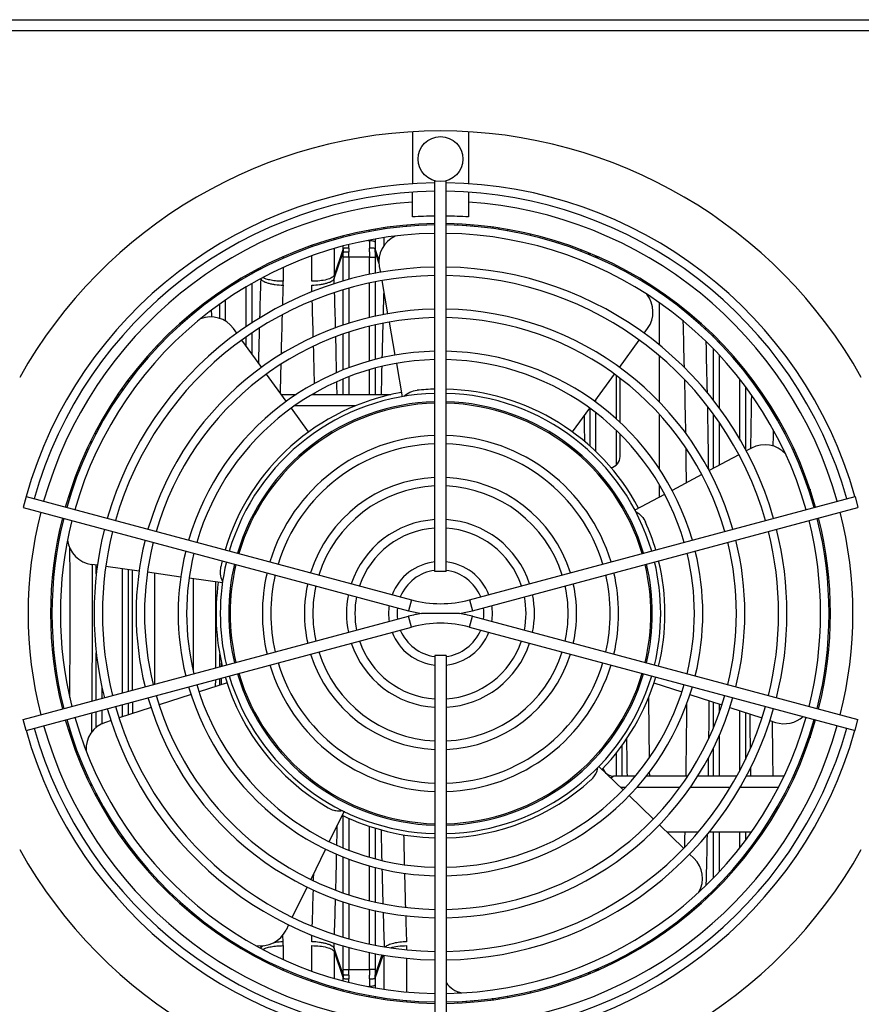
# Model space of a CAD drawing. Extents: x -3094 to 1181, y 8 to 2279.
# Tile 8 of 64: x -1859 to -1709, y 368 to 543. Entities that reach past the tile are written whole.
import ezdxf

# ---------------------------------------------------------------- set-up
doc = ezdxf.new("R2010")
doc.units = 0
doc.header["$LTSCALE"] = 65.395
doc.layers.get('0').update_dxf_attribs({"linetype": 'CONTINUOUS'})
doc.layers.add('3_ALL_AXES', color=7, linetype='CONTINUOUS')

msp = doc.modelspace()

# ---------------------------------------------------------------- linework, layer by layer
at = {"color": 9, "linetype": 'CONTINUOUS'}
for p, q in [((-1899.56, 543.47), (-1667.56, 543.47)), ((-1899.56, 541.54), (-1667.56, 541.54)), ((-1796.21, 505.69), (-1796.21, 505.96)), ((-1795.22, 506.14), (-1795.22, 505.87)), ((-1793.58, 506.13), (-1793.58, 506.4)), ((-1780.53, 507.06), (-1780.53, 506.8)), ((-1778.9, 506.7), (-1778.9, 506.97)), ((-1777.9, 506.89), (-1777.9, 506.63)), ((-1774.21, 506.22), (-1774.21, 506.49)), ((-1773.22, 506.35), (-1773.22, 506.09)), ((-1771.58, 505.82), (-1771.58, 506.09)), ((-1802.53, 504.49), (-1802.53, 504.21)), ((-1800.9, 504.66), (-1800.9, 504.93)), ((-1799.9, 505.17), (-1799.9, 504.9)), ((-1796.48, 504.11), (-1796.21, 504.11)), ((-1796.21, 504.11), (-1796.21, 504.16)), ((-1795.22, 504.35), (-1795.22, 503.84)), ((-1793.58, 503.28), (-1793.58, 504.61)), ((-1802.53, 502.65), (-1802.53, 497.9)), ((-1800.91, 502.64), (-1802.53, 497.9)), ((-1802.52, 497.31), (-1800.91, 502.02)), ((-1794.53, 500.65), (-1795.21, 502.64)), ((-1795.21, 502.02), (-1794.52, 500.02)), ((-1758.53, 502.46), (-1758.53, 502.19)), ((-1811.6, 501.22), (-1811.6, 500.94)), ((-1800.9, 496.89), (-1800.9, 501.11)), ((-1796.21, 501.11), (-1800.9, 501.11)), ((-1799.91, 501.11), (-1799.91, 497.16)), ((-1796.21, 498.05), (-1796.21, 501.11)), ((-1795.21, 501.11), (-1795.21, 498.25)), ((-1757.15, 501.92), (-1757.24, 501.66)), ((-1757.06, 501.58), (-1756.97, 501.84)), ((-1755.28, 501.11), (-1755.91, 501.11)), ((-1817.21, 498.43), (-1817.21, 498.13)), ((-1816.17, 498.99), (-1816.08, 498.74)), ((-1815.91, 498.84), (-1815.99, 499.09)), ((-1815.58, 499.01), (-1815.58, 499.3)), ((-1811.6, 499.29), (-1811.6, 496.84)), ((-1752.21, 499.37), (-1752.21, 499.65)), ((-1818.21, 497.59), (-1818.21, 497.87)), ((-1815.6, 497.32), (-1815.59, 497.31)), ((-1802.49, 496.38), (-1802.52, 497.31)), ((-1795.21, 496.72), (-1795.21, 490.59)), ((-1822.9, 494.59), (-1822.9, 494.91)), ((-1821.91, 495.58), (-1821.91, 495.27)), ((-1818.21, 488.71), (-1818.21, 495.84)), ((-1817.21, 496.4), (-1817.21, 489.38)), ((-1800.9, 489.01), (-1800.9, 495.31)), ((-1799.91, 495.61), (-1799.91, 489.35)), ((-1796.21, 490.37), (-1796.21, 496.52)), ((-1824.4, 493.54), (-1824.41, 493.85)), ((-1824.4, 493.55), (-1824.41, 493.85)), ((-1821.91, 493.47), (-1821.91, 489.76)), ((-1822.9, 490.23), (-1822.9, 492.75)), ((-1828.33, 490.77), (-1828.32, 490.44)), ((-1828.33, 490.77), (-1828.32, 490.43)), ((-1796.21, 482.61), (-1796.21, 488.84)), ((-1795.21, 489.05), (-1795.21, 482.9)), ((-1736.25, 488.17), (-1736.26, 488.55)), ((-1736.25, 488.18), (-1736.26, 488.55)), ((-1818.21, 485.32), (-1818.21, 486.91)), ((-1817.21, 487.58), (-1817.21, 483.95)), ((-1800.9, 481.04), (-1800.9, 487.42)), ((-1799.91, 487.76), (-1799.91, 481.41)), ((-1734.9, 486.89), (-1734.9, 487.23)), ((-1733.91, 486.26), (-1733.91, 485.88)), ((-1833.94, 485.11), (-1833.93, 485.5)), ((-1833.94, 485.11), (-1833.93, 485.49)), ((-1734.9, 475.63), (-1734.9, 484.75)), ((-1733.91, 483.7), (-1733.91, 474.31)), ((-1796.21, 476.63), (-1796.21, 481.05)), ((-1795.21, 481.35), (-1795.21, 476.63)), ((-1730.21, 481.76), (-1730.21, 482.15)), ((-1729.21, 480.93), (-1729.21, 480.52)), ((-1839.21, 479.24), (-1839.21, 478.81)), ((-1838.04, 480.75), (-1838.05, 480.33)), ((-1838.05, 480.75), (-1838.05, 480.33)), ((-1800.9, 476.63), (-1800.9, 479.42)), ((-1799.91, 479.8), (-1799.91, 476.63)), ((-1752.21, 472.28), (-1752.21, 480.02)), ((-1730.21, 468.68), (-1730.21, 479.36)), ((-1728.07, 479.47), (-1728.08, 479.05)), ((-1728.07, 479.46), (-1728.08, 479.05)), ((-1840.21, 477.42), (-1840.21, 477.86)), ((-1729.21, 478.06), (-1729.21, 466.92)), ((-1755.91, 475.69), (-1755.91, 475.32)), ((-1842.07, 474.63), (-1842.37, 474.63)), ((-1798.73, 474.63), (-1809.57, 474.63)), ((-1756.9, 467.44), (-1756.9, 474.17)), ((-1755.91, 473.44), (-1755.91, 466.52)), ((-1734.9, 463.5), (-1734.9, 473.13)), ((-1733.91, 471.73), (-1733.91, 464.03)), ((-1752.21, 464.1), (-1752.21, 470.23)), ((-1845.82, 467.89), (-1845.83, 468.47)), ((-1728.3, 467.12), (-1728.31, 467.01)), ((-1728.3, 467.12), (-1728.3, 467.01)), ((-1849.69, 458.98), (-1849.68, 458.15)), ((-1717.7, 459.8), (-1717.69, 459)), ((-1844.9, 444.67), (-1844.9, 446.25)), ((-1840.21, 423.49), (-1840.21, 445.59)), ((-1839.21, 445.45), (-1839.21, 423.75)), ((-1788.73, 440.05), (-1789.25, 438.12)), ((-1778.38, 440.05), (-1777.86, 438.12)), ((-1788.73, 435.21), (-1789.25, 437.14)), ((-1778.38, 435.21), (-1777.86, 437.14)), ((-1844.9, 422.23), (-1844.9, 430.59)), ((-1822.9, 428.12), (-1822.9, 430.46)), ((-1823.63, 424.61), (-1823.62, 425.86)), ((-1822.9, 424.85), (-1822.9, 426.05)), ((-1843.91, 424.63), (-1843.91, 422.49)), ((-1840.21, 419.22), (-1840.21, 421.42)), ((-1839.21, 421.68), (-1839.21, 419.55)), ((-1734.9, 417.32), (-1734.9, 421.82)), ((-1733.91, 421.5), (-1733.91, 419.88)), ((-1844.9, 417.34), (-1844.9, 420.16)), ((-1843.91, 420.42), (-1843.91, 417.97)), ((-1730.21, 409.68), (-1730.21, 420.3)), ((-1729.21, 419.97), (-1729.21, 411.62)), ((-1849.68, 417.11), (-1849.69, 416.28)), ((-1717.69, 416.26), (-1717.7, 415.46)), ((-1733.91, 415.8), (-1733.91, 408.63)), ((-1752.21, 408.63), (-1752.21, 412.8)), ((-1751.21, 414.11), (-1751.21, 408.63)), ((-1734.9, 408.63), (-1734.9, 413.69)), ((-1845.83, 406.79), (-1845.82, 407.37)), ((-1844.9, 404.99), (-1844.9, 405.53)), ((-1750.63, 406.63), (-1751.46, 406.63)), ((-1740.91, 406.63), (-1748.59, 406.63)), ((-1731.92, 406.63), (-1739.04, 406.63)), ((-1723.33, 406.63), (-1730.18, 406.63)), ((-1721.37, 406.63), (-1721.65, 406.63)), ((-1843.91, 403.7), (-1843.91, 403.19)), ((-1800.9, 395.84), (-1800.9, 401.6)), ((-1799.91, 401.13), (-1799.91, 395.46)), ((-1796.21, 394.21), (-1796.21, 399.7)), ((-1795.21, 399.38), (-1795.21, 393.91)), ((-1734.9, 390.51), (-1734.9, 398.63)), ((-1733.91, 398.63), (-1733.91, 391.56)), ((-1730.21, 395.9), (-1730.21, 398.63)), ((-1729.21, 398.63), (-1729.21, 397.2)), ((-1840.21, 397.4), (-1840.21, 397.84)), ((-1839.21, 396.45), (-1839.21, 396.02)), ((-1838.05, 394.93), (-1838.05, 394.51)), ((-1838.05, 394.93), (-1838.04, 394.51)), ((-1728.08, 396.21), (-1728.07, 395.8)), ((-1728.08, 396.21), (-1728.07, 395.79)), ((-1800.9, 387.84), (-1800.9, 394.22)), ((-1799.91, 393.85), (-1799.91, 387.49)), ((-1730.21, 393.11), (-1730.21, 393.5)), ((-1729.21, 394.74), (-1729.21, 394.33)), ((-1796.21, 386.42), (-1796.21, 392.65)), ((-1795.21, 392.36), (-1795.21, 386.2)), ((-1833.93, 389.76), (-1833.94, 390.15)), ((-1833.93, 389.77), (-1833.94, 390.15)), ((-1734.9, 388.03), (-1734.9, 388.37)), ((-1733.91, 389.38), (-1733.91, 389)), ((-1800.9, 379.95), (-1800.9, 386.25)), ((-1736.26, 386.71), (-1736.25, 387.08)), ((-1736.26, 386.71), (-1736.25, 387.08)), ((-1828.32, 384.82), (-1828.33, 384.49)), ((-1828.32, 384.82), (-1828.33, 384.49)), ((-1799.91, 385.91), (-1799.91, 379.65)), ((-1796.21, 378.74), (-1796.21, 384.88)), ((-1795.21, 384.67), (-1795.21, 378.54)), ((-1824.41, 381.41), (-1824.4, 381.72)), ((-1824.41, 381.41), (-1824.4, 381.71)), ((-1822.9, 380.35), (-1822.9, 380.67)), ((-1811.62, 379.12), (-1811.65, 380.29)), ((-1811.6, 378.42), (-1811.6, 375.97)), ((-1802.53, 377.36), (-1802.53, 372.61)), ((-1802.53, 377.36), (-1800.91, 372.62)), ((-1802.52, 377.95), (-1802.49, 378.88)), ((-1800.91, 373.24), (-1802.52, 377.95)), ((-1800.9, 374.15), (-1800.9, 378.37)), ((-1799.91, 378.1), (-1799.91, 374.15)), ((-1796.21, 374.15), (-1796.21, 377.21)), ((-1795.21, 377.01), (-1795.21, 374.15)), ((-1794, 376.77), (-1795.21, 373.24)), ((-1795.21, 372.62), (-1793.8, 376.74)), ((-1793.58, 370.65), (-1793.58, 376.71)), ((-1752.21, 375.61), (-1752.21, 375.88)), ((-1751.21, 376.42), (-1751.21, 376.12)), ((-1749.87, 377.15), (-1750, 376.77)), ((-1749.73, 376.92), (-1749.61, 377.29)), ((-1749.58, 377.01), (-1749.58, 377.3)), ((-1811.6, 374.32), (-1811.6, 374.04)), ((-1800.9, 374.15), (-1796.21, 374.15)), ((-1755.91, 374.15), (-1755.28, 374.15)), ((-1758.53, 373.07), (-1758.53, 372.8)), ((-1757.24, 373.6), (-1757.15, 373.34)), ((-1756.97, 373.42), (-1757.06, 373.68)), ((-1802.53, 371.05), (-1802.53, 370.77)), ((-1800.9, 370.33), (-1800.9, 370.6)), ((-1799.9, 370.36), (-1799.9, 370.08)), ((-1796.48, 371.15), (-1796.21, 371.15)), ((-1796.21, 371.1), (-1796.21, 371.15)), ((-1795.22, 371.42), (-1795.22, 370.91)), ((-1796.21, 369.3), (-1796.21, 369.57)), ((-1795.22, 369.39), (-1795.22, 369.12)), ((-1793.58, 368.86), (-1793.58, 369.13)), ((-1780.53, 370.24), (-1780.53, 369.96)), ((-1778.9, 368.29), (-1778.9, 368.56)), ((-1777.9, 368.63), (-1777.9, 368.37)), ((-1774.21, 368.77), (-1774.21, 369.04)), ((-1773.22, 369.17), (-1773.22, 368.9)), ((-1771.58, 369.17), (-1771.58, 369.44)), ((-1780.53, 368.46), (-1780.53, 368.2))]:
    msp.add_line(p, q, dxfattribs=at)
at = {"color": 7, "linetype": 'CONTINUOUS'}
for p, q in [((-1788.56, 523.48), (-1788.56, 514.2)), ((-1778.56, 523.48), (-1778.56, 514.2)), ((-1788.56, 508.31), (-1788.56, 512.69)), ((-1778.56, 512.69), (-1778.56, 508.31)), ((-1794.46, 499.48), (-1794.28, 498.43)), ((-1751.56, 499.03), (-1751.56, 499.32)), ((-1794.02, 496.96), (-1792.98, 491.05)), ((-1744.56, 495.16), (-1744.56, 494.83)), ((-1744.56, 493), (-1744.56, 485.49)), ((-1819.84, 487.57), (-1820.47, 488.44)), ((-1792.72, 489.57), (-1791.67, 483.65)), ((-1747.27, 487.57), (-1746.64, 488.44)), ((-1815.43, 481.5), (-1818.96, 486.36)), ((-1751.68, 481.5), (-1748.15, 486.36)), ((-1744.56, 483.52), (-1744.56, 475.31)), ((-1791.41, 482.17), (-1790.37, 476.26)), ((-1751.56, 481.41), (-1751.56, 481.67)), ((-1811.04, 475.45), (-1814.55, 480.29)), ((-1756.08, 475.45), (-1752.57, 480.29)), ((-1751.56, 471.71), (-1751.56, 479.55)), ((-1840.75, 476.63), (-1841.07, 476.63)), ((-1809.3, 476.63), (-1811.89, 476.63)), ((-1792.4, 476.63), (-1806.48, 476.63)), ((-1807.07, 469.99), (-1810.14, 474.22)), ((-1760.05, 469.99), (-1756.97, 474.22)), ((-1744.56, 473.12), (-1744.56, 463.37)), ((-1844.95, 469.63), (-1845.23, 469.63)), ((-1751.56, 465.58), (-1751.56, 469.62)), ((-1728.11, 467.11), (-1729.05, 466.61)), ((-1730.38, 465.91), (-1735.66, 463.09)), ((-1736.99, 462.39), (-1742.29, 459.57)), ((-1744.56, 460.56), (-1744.56, 458.37)), ((-1857.43, 458.46), (-1857.95, 456.53)), ((-1857.43, 458.46), (-1788.73, 440.05)), ((-1778.38, 440.05), (-1709.68, 458.46)), ((-1743.63, 458.86), (-1748.91, 456.05)), ((-1709.68, 458.46), (-1709.16, 456.53)), ((-1857.95, 456.53), (-1789.25, 438.12)), ((-1777.86, 438.12), (-1709.16, 456.53)), ((-1844.68, 446.22), (-1845.75, 446.37)), ((-1837.26, 445.18), (-1843.2, 446.01)), ((-1829.84, 444.13), (-1835.77, 444.97)), ((-1822.42, 443.09), (-1828.36, 443.93)), ((-1857.95, 418.73), (-1789.25, 437.14)), ((-1780.19, 437.63), (-1786.92, 437.63)), ((-1777.86, 437.14), (-1709.16, 418.73)), ((-1857.43, 416.8), (-1788.73, 435.21)), ((-1778.38, 435.21), (-1709.68, 416.8)), ((-1822.56, 428.22), (-1822.56, 428.75)), ((-1821.6, 425.27), (-1826.58, 423.65)), ((-1822.56, 424.96), (-1822.56, 426.14)), ((-1745.51, 425.27), (-1740.54, 423.65)), ((-1828.02, 423.18), (-1833.71, 421.33)), ((-1739.1, 423.18), (-1733.4, 421.33)), ((-1835.14, 420.87), (-1840.84, 419.02)), ((-1731.98, 420.87), (-1726.28, 419.02)), ((-1857.43, 416.8), (-1857.95, 418.73)), ((-1842.26, 418.56), (-1843.28, 418.22)), ((-1724.85, 418.56), (-1723.83, 418.22)), ((-1709.68, 416.8), (-1709.16, 418.73)), ((-1755.34, 410.38), (-1751.02, 406.21)), ((-1748.85, 408.63), (-1752.7, 408.63)), ((-1739.52, 408.63), (-1746.92, 408.63)), ((-1730.75, 408.63), (-1737.74, 408.63)), ((-1722.34, 408.63), (-1729.06, 408.63)), ((-1720.42, 408.63), (-1720.69, 408.63)), ((-1749.94, 405.17), (-1745.63, 401)), ((-1800.75, 402.37), (-1803.39, 396.96)), ((-1744.55, 399.96), (-1740.23, 395.79)), ((-1737.66, 398.63), (-1743.17, 398.63)), ((-1728.18, 398.63), (-1735.7, 398.63)), ((-1726.04, 398.63), (-1726.36, 398.63)), ((-1804.04, 395.63), (-1806.67, 390.24)), ((-1739.15, 394.75), (-1738.38, 394)), ((-1807.33, 388.89), (-1809.97, 383.48)), ((-1810.62, 382.14), (-1811.09, 381.18)), ((-1822.56, 380.1), (-1822.56, 380.43)), ((-1815.56, 378.38), (-1815.56, 377.92)), ((-1815.56, 376.23), (-1815.56, 375.94))]:
    msp.add_line(p, q, dxfattribs=at)
at = {"color": 2, "linetype": 'CONTINUOUS'}
for p, q in [((-1789.6, 506.86), (-1789.6, 506.59)), ((-1767.6, 505.27), (-1767.6, 504.99)), ((-1762.51, 503.59), (-1762.51, 503.86)), ((-1806.51, 502.94), (-1806.51, 503.23)), ((-1806.51, 496.84), (-1806.51, 501.35)), ((-1796.21, 501.11), (-1795.21, 501.11)), ((-1740.36, 491.74), (-1740.37, 492.09)), ((-1740.36, 491.74), (-1740.37, 492.08)), ((-1805.97, 476.63), (-1805.98, 476.93)), ((-1805.97, 476.63), (-1805.98, 476.93)), ((-1724.2, 473.77), (-1724.21, 473.27)), ((-1724.2, 473.77), (-1724.21, 473.27)), ((-1746.34, 409.38), (-1746.32, 408.63)), ((-1740.37, 383.17), (-1740.36, 383.52)), ((-1740.37, 383.18), (-1740.36, 383.52)), ((-1745.63, 379.69), (-1745.63, 379.4)), ((-1745.63, 379.69), (-1745.63, 379.41)), ((-1806.51, 373.91), (-1806.51, 378.42)), ((-1789.6, 378.42), (-1789.6, 377.7)), ((-1789.6, 376.19), (-1789.6, 370.17)), ((-1795.21, 374.15), (-1796.21, 374.15)), ((-1806.51, 372.03), (-1806.51, 372.32)), ((-1762.51, 371.4), (-1762.51, 371.66)), ((-1789.6, 368.67), (-1789.6, 368.4)), ((-1767.6, 370.27), (-1767.6, 369.99))]:
    msp.add_line(p, q, dxfattribs=at)
at = {"color": 7, "linetype": 'CONTINUOUS'}
for centre, radius, start, end in [((-1783.56, 437.63), 86, 29.2972, 150.7028), ((-1783.56, 437.63), 76.75, 90.7468, 164.2535), ((-1783.56, 437.63), 76.75, 15.7465, 89.2532), ((-1783.56, 437.63), 75.25, 90.7617, 164.2384), ((-1783.56, 437.63), 75.25, 15.7616, 89.2383), ((-1783.56, 437.63), 70.85, 90.8087, 94.0466), ((-1783.56, 437.63), 70.85, 85.9534, 89.1913), ((-1783.56, 437.63), 69.5, 90.8305, 164.1754), ((-1783.56, 437.63), 69.5, 15.8246, 89.1695), ((-1789.54, 500.35), 5, 114.7524, 190), ((-1750.69, 491.38), 5, 324, 38.9529), ((-1824.52, 485.5), 5, 36, 110.9684), ((-1783.56, 437.63), 40, 91.433, 96), ((-1783.56, 437.63), 40, 28.0001, 88.5669), ((-1783.56, 437.63), 40, 100.0001, 163.5669), ((-1725.76, 462.7), 5, 42.2514, 118), ((-1753.56, 465.58), 2, 281.2924, 360), ((-1783.56, 437.63), 69.5, 165.8247, 194.1753), ((-1783.56, 437.63), 69.5, 345.8247, 14.1753), ((-1783.56, 437.63), 40, 16.433, 24), ((-1845.05, 451.32), 5, 187.0458, 262), ((-1783.56, 437.63), 40, 166.4331, 168), ((-1783.56, 437.63), 40, 346.4326, 13.5669), ((-1783.56, 437.63), 40, 172.0001, 193.5673), ((-1783.56, 459.37), 20, 255, 285), ((-1783.56, 459.37), 22, 255, 261.1962), ((-1783.56, 415.89), 22, 98.8038, 105), ((-1783.56, 459.37), 22, 278.8038, 285), ((-1783.56, 415.89), 22, 75, 81.1962), ((-1783.56, 415.89), 20, 75, 105), ((-1783.56, 437.63), 40, 196.4329, 240), ((-1783.56, 437.63), 40, 316.0001, 343.5674), ((-1783.56, 437.63), 69.5, 195.8246, 269.1695), ((-1841.74, 413.47), 5, 108, 183.2994), ((-1783.56, 437.63), 69.5, 270.8305, 344.1754), ((-1722.28, 422.98), 5, 252, 312.2282), ((-1783.56, 437.63), 76.75, 195.7465, 269.2532), ((-1783.56, 437.63), 75.25, 195.7616, 269.2383), ((-1783.56, 437.63), 75.25, 270.7617, 344.2384), ((-1783.56, 437.63), 76.75, 270.7468, 344.2535), ((-1752.7, 410.63), 2, 197.0879, 270), ((-1783.56, 437.63), 40, 271.4328, 312), ((-1783.56, 437.63), 40, 244.0001, 268.5673), ((-1783.56, 437.63), 86, 209.2972, 330.7028), ((-1741.85, 390.41), 5, 330.7298, 46), ((-1815.58, 383.38), 5, 259.0283, 334), ((-1778.56, 374.83), 5, 216.7961, 255.751)]:
    msp.add_arc(centre, radius, start, end, dxfattribs=at)
at = {"color": 9, "linetype": 'CONTINUOUS'}
for centre, radius, start, end in [((-1783.56, 437.63), 73.5, 93.9007, 164.2201), ((-1783.56, 437.63), 73.5, 15.7799, 86.0993), ((-1686.23, 504.12), 109.98, 180.0032, 180.7005), ((-1704.55, 503.86), 90.67, 180.01, 180.7714), ((-1893.38, 503.88), 92.48, 359.2305, 359.5203), ((-1886.1, 501.11), 85.2, 359.9992, 0.6089), ((-1913.81, 504.15), 113.9, 359.3068, 359.598), ((-1905.08, 501.11), 105.17, 359.9993, 0.548), ((-80.23, 441.81), 1736.25, 178.16832, 178.40056), ((-154.19, 442.09), 1658.31, 178.13222, 178.25605), ((-50.78, 441.6), 1743.71, 178.24615, 178.37983), ((-3558.29, 441.22), 1756.67, 1.54368, 1.74877), ((-100.14, 440.5), 1712.39, 178.31547, 178.54995), ((-27.71, 440.35), 1788.79, 178.45808, 178.65637), ((-11.54, 440.5), 1782.96, 178.42991, 178.62845), ((-3608.5, 439.91), 1806.89, 1.28857, 1.49252), ((-3557.87, 439.54), 1822.26, 1.17699, 1.46256), ((-52.88, 439.33), 1759.66, 178.60999, 178.77463), ((35.3, 439.38), 1829.82, 178.67696, 178.83351), ((137.81, 438.64), 1866.33, 178.83569, 179.12568), ((-1783.56, 437.63), 37.5, 91.5277, 163.4709), ((-1783.56, 437.63), 37.5, 16.5296, 88.4724), ((-3622.28, 438.29), 1886.69, 0.75831, 1.10027), ((-3635.13, 438.45), 1877.53, 0.9092, 1.05236), ((-1783.56, 437.63), 73.5, 165.7805, 194.2195), ((-1783.56, 437.63), 73.5, 345.7805, 14.2195), ((-3720.94, 437.63), 1871.37, 359.54196, 0.35612), ((-3792.53, 437.63), 1946.94, 359.54084, 0.25666), ((-1783.56, 437.63), 37.5, 166.5287, 193.4725), ((-1783.56, 437.63), 37.5, 346.5278, 13.4702), ((110.84, 437.63), 1949.37, 179.77304, 180.40219), ((37.32, 437.63), 1871.87, 179.78069, 180.3862), ((-3699.9, 437.63), 1872.34, 359.68471, 0.18933), ((-3773.03, 437.63), 1949.45, 359.71498, 0.16539), ((-1783.56, 437.63), 37.5, 196.5275, 268.4719), ((-1783.56, 437.63), 37.5, 271.5281, 343.4723), ((-3660.03, 437.46), 1924.44, 359.34464, 359.54173), ((192.93, 437.42), 1921.45, 180.52791, 180.71365), ((-1783.56, 437.63), 73.5, 195.7799, 266.0993), ((-1783.56, 437.63), 73.5, 273.9007, 344.2201), ((156.55, 437.26), 1907.08, 180.66011, 180.8601), ((41.62, 436.02), 1836.14, 181.15309, 181.32277), ((-3548.41, 435.5), 1812.81, 358.5367, 358.82375), ((-3601.4, 435.18), 1799.79, 358.50708, 358.71183), ((-4.55, 434.94), 1789.95, 181.37194, 181.5697), ((-3551.91, 433.86), 1750.28, 358.25085, 358.45669), ((-52.11, 433.63), 1742.37, 181.62023, 181.82216), ((-1886.1, 374.14), 85.2, 359.3911, 0.0008), ((-1905.08, 374.14), 105.18, 359.452, 0.0008), ((-1893.38, 371.38), 92.48, 0.4797, 0.7695), ((-1913.83, 371.11), 113.93, 0.4019, 0.6931), ((-1684.44, 371.13), 111.77, 179.3052, 179.9912), ((-1706.03, 371.41), 89.19, 179.2223, 179.9963)]:
    msp.add_arc(centre, radius, start, end, dxfattribs=at)
at = {"color": 2, "linetype": 'CONTINUOUS'}
for centre, radius, start, end in [((-1775.65, 502.32), 25.26, 179.275, 180.6745), ((-1769.79, 502.41), 30.13, 179.3144, 180.5562), ((-1691, 501.11), 105.21, 179.4521, 180.0007), ((-1826.33, 502.41), 30.13, 359.4442, 0.6851), ((-1820.46, 502.32), 25.25, 359.3254, 0.7251), ((-1710, 501.11), 85.22, 179.3912, 180.0007), ((-1842.03, 501.12), 85.12, 0.2715, 0.4698), ((-1861.63, 501.11), 105.73, 0, 0.1483), ((-1833.34, 496.85), 21.74, 358.1318, 359.9825), ((-1784.1, 497.9), 18.42, 180.0024, 181.8337), ((-3497.92, 441.06), 1692.31, 1.55233, 1.77143), ((-3464.01, 440.18), 1724.42, 1.37221, 1.64751), ((-3551.96, 439.64), 1746.38, 1.27943, 1.49705), ((-3525.57, 438.77), 1786, 0.99296, 1.29925), ((-3567.39, 438.07), 1827.82, 0.71695, 0.90861), ((103.16, 437.46), 1849.7, 180.45931, 180.79245), ((-3575.65, 437.31), 1836.08, 359.10502, 359.51251), ((112.87, 437.32), 1837.42, 180.58919, 180.89466), ((-32.16, 435.9), 1758.38, 181.22894, 181.40275), ((-76.1, 434.81), 1714.42, 181.4532, 181.65651), ((-3489.94, 433.97), 1684.34, 358.22806, 358.4482), ((-127.4, 433.32), 1663.1, 181.70828, 181.86793), ((-1833.34, 378.41), 21.74, 0.0175, 1.8682), ((-1745.25, 365.97), 13.15, 93.7401, 96.2141), ((-1784.1, 377.36), 18.42, 178.1663, 179.9976), ((-1691.07, 374.14), 105.14, 179.9992, 180.5481), ((-1710, 374.14), 85.21, 179.9993, 180.6088), ((-1861.63, 374.15), 105.72, 359.8517, 360), ((-1775.65, 372.94), 25.25, 179.3254, 180.7251), ((-1769.78, 372.85), 30.13, 179.4442, 180.6851), ((-1826.33, 372.85), 30.13, 359.3144, 0.5562), ((-1820.47, 372.94), 25.26, 359.275, 0.6745), ((-1842.03, 374.14), 85.13, 359.5303, 359.7285)]:
    msp.add_arc(centre, radius, start, end, dxfattribs=at)
at = {"color": 9, "linetype": 'CONTINUOUS'}
for points, knots in [([(-1796.21, 504.11), (-1796.1, 504.11), (-1795.87, 504.1), (-1795.57, 504.05), (-1795.34, 503.97), (-1795.23, 503.89), (-1795.22, 503.84)], [0, 0, 0, 0, 0.327686, 0.63726, 0.867808, 1, 1, 1, 1]), ([(-1753.22, 408.34), (-1753.16, 408.37), (-1753.06, 408.43), (-1752.94, 408.5), (-1752.86, 408.54), (-1752.8, 408.57), (-1752.74, 408.6), (-1752.73, 408.62), (-1752.7, 408.63), (-1752.7, 408.63)], [0, 0, 0, 0, 0.383538, 0.552671, 0.70184, 0.82616, 0.920523, 0.97972, 1, 1, 1, 1]), ([(-1795.22, 371.42), (-1795.23, 371.37), (-1795.34, 371.29), (-1795.57, 371.21), (-1795.87, 371.16), (-1796.1, 371.15), (-1796.21, 371.15)], [0, 0, 0, 0, 0.132192, 0.36274, 0.672314, 1, 1, 1, 1])]:
    msp.add_open_spline(points, degree=3, knots=knots, dxfattribs=at)
at = {"color": 2, "linetype": 'CONTINUOUS'}
for points, knots in [([(-1799.91, 502.77), (-1800.03, 502.77), (-1800.25, 502.77), (-1800.55, 502.75), (-1800.76, 502.71), (-1800.87, 502.67), (-1800.9, 502.65), (-1800.91, 502.64)], [0, 0, 0, 0, 0.341775, 0.661095, 0.88946, 0.958337, 1, 1, 1, 1]), ([(-1800.91, 502.02), (-1800.9, 502.03), (-1800.86, 502.04), (-1800.79, 502.06), (-1800.7, 502.07), (-1800.52, 502.1), (-1800.25, 502.11), (-1800.03, 502.12), (-1799.91, 502.12)], [0, 0, 0, 0, 0.039939, 0.109685, 0.208254, 0.332779, 0.642986, 1, 1, 1, 1]), ([(-1795.21, 502.64), (-1795.22, 502.65), (-1795.25, 502.67), (-1795.35, 502.71), (-1795.56, 502.75), (-1795.86, 502.77), (-1796.09, 502.77), (-1796.2, 502.77)], [0, 0, 0, 0, 0.041663, 0.11054, 0.338905, 0.658225, 1, 1, 1, 1]), ([(-1815.59, 497.31), (-1815.57, 497.24), (-1815.45, 497.08), (-1815.18, 496.88), (-1814.78, 496.68), (-1814.27, 496.51), (-1813.67, 496.36), (-1812.77, 496.21), (-1812.08, 496.16), (-1811.62, 496.15)], [0, 0, 0, 0, 0.055952, 0.133186, 0.236443, 0.36434, 0.512678, 0.673678, 1, 1, 1, 1]), ([(-1811.6, 496.84), (-1811.98, 496.84), (-1812.7, 496.87), (-1813.71, 497), (-1814.55, 497.2), (-1815.04, 497.4), (-1815.23, 497.52)], [0, 0, 0, 0, 0.300903, 0.579998, 0.817805, 1, 1, 1, 1]), ([(-1802.53, 497.9), (-1802.56, 497.82), (-1802.68, 497.66), (-1802.96, 497.46), (-1803.35, 497.28), (-1804.06, 497.06), (-1805.13, 496.89), (-1806.03, 496.84), (-1806.51, 496.84)], [0, 0, 0, 0, 0.059875, 0.139033, 0.240419, 0.363245, 0.661144, 1, 1, 1, 1]), ([(-1806.5, 496.15), (-1806.03, 496.16), (-1805.34, 496.21), (-1804.45, 496.36), (-1803.84, 496.51), (-1803.33, 496.68), (-1802.93, 496.88), (-1802.66, 497.08), (-1802.55, 497.24), (-1802.52, 497.31)], [0, 0, 0, 0, 0.326322, 0.487322, 0.63566, 0.763557, 0.866814, 0.944048, 1, 1, 1, 1]), ([(-1811.62, 379.11), (-1811.75, 379.11), (-1812.29, 379.08), (-1812.83, 379.03), (-1813.23, 378.97)], [0, 0, 0, 0, 0.244896, 1, 1, 1, 1]), ([(-1802.52, 377.95), (-1802.55, 378.02), (-1802.66, 378.18), (-1802.93, 378.38), (-1803.33, 378.58), (-1803.84, 378.75), (-1804.45, 378.9), (-1805.34, 379.04), (-1806.03, 379.1), (-1806.5, 379.11)], [0, 0, 0, 0, 0.055952, 0.133186, 0.236443, 0.36434, 0.512678, 0.673678, 1, 1, 1, 1]), ([(-1789.62, 379.11), (-1790.01, 379.1), (-1790.78, 379.05), (-1791.87, 378.87), (-1792.67, 378.63), (-1793.16, 378.39), (-1793.34, 378.26), (-1793.42, 378.2)], [0, 0, 0, 0, 0.296848, 0.588353, 0.831744, 0.926001, 1, 1, 1, 1]), ([(-1815.13, 378.4), (-1815.22, 378.35), (-1815.38, 378.24), (-1815.52, 378.1), (-1815.56, 378.03)], [0, 0, 0, 0, 0.572929, 1, 1, 1, 1]), ([(-1815.23, 377.74), (-1815.04, 377.86), (-1814.55, 378.06), (-1813.71, 378.26), (-1812.7, 378.39), (-1811.98, 378.42), (-1811.6, 378.42)], [0, 0, 0, 0, 0.182195, 0.420002, 0.699097, 1, 1, 1, 1]), ([(-1806.51, 378.42), (-1806.03, 378.42), (-1805.13, 378.37), (-1804.06, 378.2), (-1803.35, 377.98), (-1802.96, 377.8), (-1802.68, 377.6), (-1802.56, 377.44), (-1802.53, 377.36)], [0, 0, 0, 0, 0.338856, 0.636755, 0.759581, 0.860967, 0.940125, 1, 1, 1, 1]), ([(-1792.47, 378.06), (-1792.04, 378.19), (-1791.09, 378.37), (-1790.12, 378.42), (-1789.6, 378.42)], [0, 0, 0, 0, 0.461876, 1, 1, 1, 1]), ([(-1748.11, 378.16), (-1748.06, 378.17), (-1747.81, 378.23), (-1747.57, 378.27), (-1747.38, 378.3)], [0, 0, 0, 0, 0.238208, 1, 1, 1, 1]), ([(-1799.91, 373.14), (-1800.03, 373.14), (-1800.25, 373.15), (-1800.52, 373.16), (-1800.7, 373.18), (-1800.79, 373.2), (-1800.86, 373.22), (-1800.9, 373.23), (-1800.91, 373.24)], [0, 0, 0, 0, 0.356976, 0.667169, 0.791708, 0.890297, 0.960057, 1, 1, 1, 1]), ([(-1800.91, 372.62), (-1800.9, 372.61), (-1800.87, 372.59), (-1800.76, 372.55), (-1800.55, 372.51), (-1800.25, 372.49), (-1800.03, 372.48), (-1799.91, 372.49)], [0, 0, 0, 0, 0.041663, 0.11054, 0.338905, 0.658225, 1, 1, 1, 1]), ([(-1796.2, 372.49), (-1796.09, 372.48), (-1795.86, 372.49), (-1795.56, 372.51), (-1795.35, 372.55), (-1795.25, 372.59), (-1795.22, 372.61), (-1795.21, 372.62)], [0, 0, 0, 0, 0.341775, 0.661095, 0.88946, 0.958337, 1, 1, 1, 1])]:
    msp.add_open_spline(points, degree=3, knots=knots, dxfattribs=at)
for points in [[(-1806.46, 494.96), (-1806.47, 495.36), (-1806.49, 495.75), (-1806.5, 496.15)], [(-1724.26, 470.36), (-1724.28, 469.4), (-1724.29, 468.44), (-1724.31, 467.48)], [(-1740.03, 396), (-1740.01, 396.87), (-1739.99, 397.75), (-1739.97, 398.63)], [(-1806.18, 390), (-1806.17, 390.44), (-1806.16, 390.87), (-1806.14, 391.31)], [(-1806.5, 379.11), (-1806.49, 379.51), (-1806.47, 379.9), (-1806.46, 380.3)]]:
    msp.add_open_spline(points, degree=3, dxfattribs=at)
at = {"color": 9, "linetype": 'CONTINUOUS'}
for points in [[(-1824.32, 490.5), (-1824.33, 490.9), (-1824.34, 491.31), (-1824.35, 491.72)], [(-1801.98, 476.63), (-1802, 477.39), (-1802.01, 478.15), (-1802.03, 478.91)], [(-1838.46, 421.88), (-1838.46, 421.19), (-1838.45, 420.49), (-1838.45, 419.79)], [(-1845.7, 416.51), (-1845.69, 417.66), (-1845.68, 418.8), (-1845.67, 419.95)], [(-1735.8, 408.63), (-1735.79, 409.75), (-1735.77, 410.88), (-1735.76, 412)], [(-1728.33, 410.05), (-1728.32, 409.57), (-1728.32, 409.1), (-1728.31, 408.63)], [(-1802.03, 396.35), (-1802, 397.53), (-1801.98, 398.72), (-1801.95, 399.9)]]:
    msp.add_open_spline(points, degree=3, dxfattribs=at)
at = {"color": 7, "linetype": 'CONTINUOUS'}
for points, knots in [([(-1790.11, 476.31), (-1789.8, 476.64), (-1789.04, 477.14), (-1788.17, 477.37), (-1787.74, 477.41)], [0, 0, 0, 0, 0.506464, 1, 1, 1, 1]), ([(-1748.77, 455.8), (-1748.37, 455.61), (-1747.66, 455.04), (-1747.19, 454.29), (-1747.02, 453.9)], [0, 0, 0, 0, 0.506293, 1, 1, 1, 1]), ([(-1822.38, 443.37), (-1822.59, 443.76), (-1822.83, 444.63), (-1822.77, 445.52), (-1822.68, 445.95)], [0, 0, 0, 0, 0.506363, 1, 1, 1, 1]), ([(-1756.1, 408.7), (-1756.03, 408.81), (-1755.75, 409.26), (-1755.57, 409.79), (-1755.52, 410.18)], [0, 0, 0, 0, 0.246533, 1, 1, 1, 1]), ([(-1802.59, 402.58), (-1802.46, 402.54), (-1801.94, 402.42), (-1801.4, 402.41), (-1801, 402.49)], [0, 0, 0, 0, 0.246548, 1, 1, 1, 1])]:
    msp.add_open_spline(points, degree=3, knots=knots, dxfattribs=at)
for points in [[(-1756.79, 407.9), (-1756.53, 408.14), (-1756.3, 408.41), (-1756.1, 408.7)], [(-1803.56, 402.99), (-1803.25, 402.81), (-1802.93, 402.67), (-1802.59, 402.58)]]:
    msp.add_open_spline(points, degree=3, dxfattribs=at)
at = {"layer": '3_ALL_AXES', "color": 7, "linetype": 'CONTINUOUS'}
for p, q in [((-1784.56, 445.13), (-1784.56, 514.76)), ((-1782.56, 445.13), (-1782.56, 514.76)), ((-1782.56, 445.13), (-1784.56, 445.13)), ((-1784.56, 430.13), (-1784.56, 360.5)), ((-1782.56, 430.13), (-1784.56, 430.13)), ((-1782.56, 430.13), (-1782.56, 360.5))]:
    msp.add_line(p, q, dxfattribs=at)
msp.add_circle((-1783.56, 518.63), 4, dxfattribs=at)
for radius, start, end in [(69.25, 90.8278, 164.1722), (69.25, 15.8278, 89.1722), (67.75, 90.8461, 164.154), (67.75, 15.846, 89.1539), (61.75, 90.9284, 164.0721), (61.75, 15.9279, 89.0716), (60.25, 90.9515, 164.049), (60.25, 15.951, 89.0485), (54.25, 91.0568, 163.9435), (54.25, 16.0565, 88.9432), (52.75, 91.0868, 163.9134), (52.75, 16.0866, 88.9132), (46.75, 91.2264, 163.7737), (45.25, 91.2671, 163.7329), (46.75, 16.2263, 88.7736), (45.25, 16.2671, 88.7329), (39.25, 91.4609, 163.5392), (39.25, 16.4608, 88.5391), (37.75, 91.5191, 163.4818), (37.75, 16.5182, 88.4809), (31.75, 91.8064, 163.1944), (31.75, 16.8056, 88.1936), (30.25, 91.896, 163.1049), (30.25, 16.8951, 88.104), (24.25, 92.3654, 162.6352), (24.25, 17.3648, 87.6346), (22.75, 92.5214, 162.4793), (22.75, 17.5207, 87.4786), (69.25, 165.8278, 194.1722), (69.25, 345.8278, 14.1722), (67.75, 165.8461, 194.1539), (16.75, 93.4255, 161.5736), (15.25, 93.7625, 161.2364), (16.75, 18.4264, 86.5745), (15.25, 18.7636, 86.2375), (67.75, 345.8461, 14.1539), (61.75, 165.9282, 194.0718), (60.25, 165.9513, 194.0487), (60.25, 345.9513, 14.0487), (61.75, 345.9282, 14.0718), (54.25, 166.0562, 193.9438), (52.75, 166.0862, 193.9138), (52.75, 346.0862, 13.9138), (54.25, 346.0562, 13.9438), (46.75, 166.2262, 193.7738), (45.25, 166.2671, 193.7329), (45.25, 346.2671, 13.7329), (46.75, 346.2262, 13.7738), (39.25, 166.4607, 193.5393), (37.75, 166.5185, 193.4815), (9.25, 96.2078, 158.7854), (9.25, 21.2146, 83.7922), (37.75, 346.5185, 13.4815), (39.25, 346.4607, 13.5393), (31.75, 166.8055, 193.1945), (30.25, 166.8952, 193.1048), (7.75, 97.421, 157.5745), (7.75, 22.4255, 82.579), (30.25, 346.8952, 13.1048), (31.75, 346.8055, 13.1945), (24.25, 167.3656, 192.6344), (22.75, 167.5216, 192.4784), (22.75, 347.5216, 12.4784), (24.25, 347.3656, 12.6344), (16.75, 168.4242, 191.5758), (15.25, 168.7609, 191.2391), (15.25, 348.7609, 11.2391), (16.75, 348.4242, 11.5758), (9.25, 171.2146, 188.7854), (9.25, 351.2146, 8.7854), (7.75, 172.4193, 187.5807), (7.75, 352.4193, 7.5807), (9.25, 201.2146, 263.7922), (7.75, 202.4255, 262.579), (7.75, 277.421, 337.5745), (9.25, 276.2078, 338.7854), (16.75, 198.4264, 266.5745), (15.25, 198.7636, 266.2375), (15.25, 273.7625, 341.2364), (16.75, 273.4255, 341.5736), (24.25, 197.3648, 267.6346), (22.75, 197.5207, 267.4786), (22.75, 272.5214, 342.4793), (24.25, 272.3654, 342.6352), (31.75, 196.8056, 268.1936), (30.25, 196.8951, 268.104), (30.25, 271.896, 343.1049), (31.75, 271.8064, 343.1944), (39.25, 196.4608, 268.5391), (37.75, 196.5182, 268.4809), (37.75, 271.5191, 343.4818), (39.25, 271.4609, 343.5392), (45.25, 196.2671, 268.7329), (45.25, 271.2671, 343.7329), (52.75, 196.0866, 268.9132), (46.75, 196.2263, 268.7736), (46.75, 271.2264, 343.7737), (52.75, 271.0868, 343.9134), (54.25, 196.0565, 268.9432), (54.25, 271.0568, 343.9435), (61.75, 195.9279, 269.0716), (60.25, 195.951, 269.0485), (60.25, 270.9515, 344.049), (61.75, 270.9284, 344.0721), (69.25, 195.8278, 269.1722), (67.75, 195.846, 269.1539), (67.75, 270.8461, 344.154), (69.25, 270.8278, 344.1722)]:
    msp.add_arc((-1783.56, 437.63), radius, start, end, dxfattribs=at)

doc.saveas('drawing.dxf')
